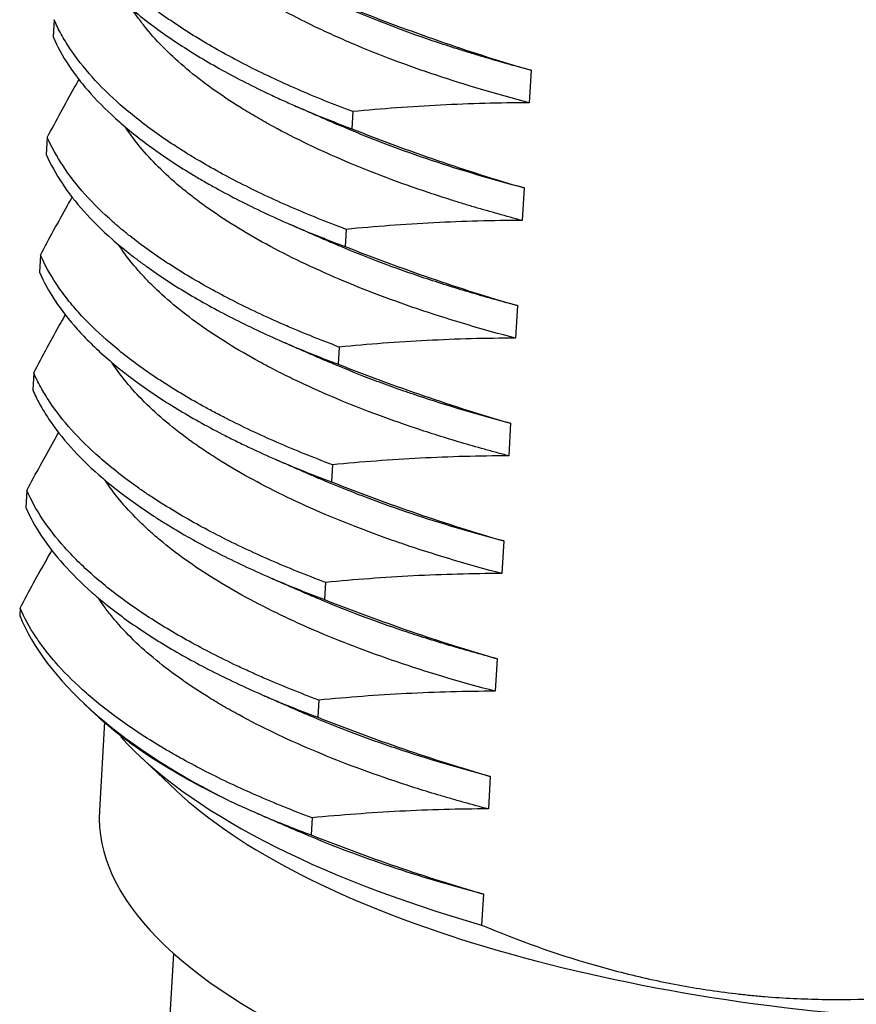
# Model space of a CAD drawing. Header units: millimetres. Extents: x 2665 to 3022, y 1732 to 1985.
# Tile 28 of 35: x 2869 to 2879, y 1886 to 1898. Entities that reach past the tile are written whole.
import ezdxf

# ---------------------------------------------------------------- set-up
doc = ezdxf.new("R2010")
doc.units = ezdxf.units.MM
doc.layers.add('20', color=7, linetype='Continuous', true_color=0xffffff)

msp = doc.modelspace()

# ---------------------------------------------------------------- linework, layer by layer
at = {"layer": '20', "color": 7}
for p, q in [((2869.24527, 1897.50272), (2869.23362, 1897.30099)), ((2874.84905, 1896.90938), (2874.82695, 1896.52663)), ((2872.75515, 1896.42235), (2872.7435, 1896.22062)), ((2869.16541, 1896.11985), (2869.15376, 1895.91812)), ((2874.76919, 1895.52651), (2874.74708, 1895.14376)), ((2872.67528, 1895.03947), (2872.66363, 1894.83775)), ((2869.08555, 1894.73698), (2869.0739, 1894.53525)), ((2874.68933, 1894.14364), (2874.66722, 1893.76089)), ((2872.59542, 1893.6566), (2872.58377, 1893.45488)), ((2869.00569, 1893.35411), (2868.99404, 1893.15238)), ((2874.60947, 1892.76077), (2874.58736, 1892.37802)), ((2872.51556, 1892.27373), (2872.50391, 1892.07201)), ((2868.92583, 1891.97124), (2868.91418, 1891.76951)), ((2874.5296, 1891.3779), (2874.5075, 1890.99515)), ((2872.4357, 1890.89086), (2872.42405, 1890.68914)), ((2868.84596, 1890.58836), (2868.84106, 1890.50347)), ((2874.44974, 1889.99502), (2874.42764, 1889.61228)), ((2869.5951, 1889.46945), (2869.73606, 1889.33647)), ((2872.35584, 1889.50799), (2872.34419, 1889.30627)), ((2869.83835, 1889.25198), (2869.77815, 1888.2095)), ((2870.24312, 1888.85807), (2870.67513, 1888.45049)), ((2874.36988, 1888.61215), (2874.34778, 1888.22941)), ((2872.27598, 1888.12512), (2872.26433, 1887.9234)), ((2874.29002, 1887.22928), (2874.26899, 1886.86511)), ((2870.52717, 1884.37287), (2870.65177, 1886.53031))]:
    msp.add_line(p, q, dxfattribs=at)
for centre, major_axis, start_param, end_param in [((2879.68497, 1890.64359), (-10.9817, 0.6342), 0.18226723, 0.71318852), ((2879.64504, 1889.95215), (-10.23295, 0.59096), 0.37143365, 1.03995867), ((2879.61841, 1889.4912), (9.73378, -0.56213), 3.57016845, 5.85459725), ((2879.51193, 1887.64737), (9.73378, -0.56213), 3.14163571, 6.28313025)]:
    msp.add_ellipse(centre, major_axis=major_axis, ratio=0.3837193, start_param=start_param, end_param=end_param, dxfattribs=at)
for points, knots in [([(2874.82695, 1896.52663), (2874.445, 1896.62634), (2874.08179, 1896.73406), (2873.39186, 1896.96479), (2873.06514, 1897.0878), (2872.6801, 1897.25135), (2872.60427, 1897.28455), (2872.49231, 1897.33509), (2872.45526, 1897.35207), (2872.38203, 1897.38616), (2872.20095, 1897.47175), (2872.02981, 1897.55921), (2871.63776, 1897.77261), (2871.40122, 1897.91956), (2871.08344, 1898.14676), (2870.98371, 1898.22362), (2870.84355, 1898.34064), (2870.77583, 1898.39959), (2870.71171, 1898.45918), (2870.66976, 1898.49906), (2870.64923, 1898.51904), (2870.5489, 1898.61897), (2870.40728, 1898.77471), (2870.29261, 1898.93133), (2870.24327, 1899.0075)], [0, 0, 0, 0, 0.16748312, 0.16748312, 0.33496625, 0.33496625, 0.37683703, 0.37683703, 0.39777242, 0.39777242, 0.41870781, 0.50244937, 0.50244937, 0.66993249, 0.66993249, 0.75367405, 0.75367405, 0.79554484, 0.81648023, 0.81648023, 0.83741562, 0.83741562, 0.92115718, 1, 1, 1, 1]), ([(2872.75515, 1896.42235), (2872.53005, 1896.50657), (2872.31312, 1896.59412), (2872.00023, 1896.73051), (2871.89802, 1896.77682), (2871.69786, 1896.87115), (2871.60056, 1896.91886), (2871.31714, 1897.06344), (2870.96156, 1897.26027), (2870.49375, 1897.56733), (2870.22553, 1897.77969), (2870.04107, 1897.94192), (2869.98237, 1897.99649), (2869.89858, 1898.07908), (2869.8714, 1898.10671), (2869.81869, 1898.16195), (2869.79314, 1898.18959), (2869.66939, 1898.32794), (2869.58311, 1898.43898), (2869.43546, 1898.66175), (2869.37408, 1898.7735), (2869.32513, 1898.88559)], [0, 0, 0, 0, 0.125, 0.125, 0.1875, 0.1875, 0.25, 0.25, 0.375, 0.5, 0.625, 0.625, 0.6875, 0.6875, 0.71875, 0.71875, 0.75, 0.75, 0.875, 0.875, 1, 1, 1, 1]), ([(2869.31348, 1898.68386), (2869.3625, 1898.57164), (2869.42392, 1898.45987), (2869.57145, 1898.23726), (2869.65756, 1898.12642), (2869.80554, 1897.96095), (2869.858, 1897.90592), (2869.94148, 1897.82357), (2869.9701, 1897.79615), (2870.02896, 1897.74138), (2870.05913, 1897.7141), (2870.21334, 1897.57839), (2870.34778, 1897.4719), (2870.63824, 1897.26307), (2870.95027, 1897.05838), (2871.30518, 1896.8619), (2871.58768, 1896.71771), (2871.68458, 1896.67018), (2871.83406, 1896.59971), (2871.88458, 1896.57635), (2871.96141, 1896.54153), (2871.98721, 1896.52995), (2872.03903, 1896.50691), (2872.27338, 1896.40374), (2872.51806, 1896.30499), (2872.7435, 1896.22062)], [0, 0, 0, 0, 0.125, 0.125, 0.25, 0.25, 0.3125, 0.3125, 0.34375, 0.34375, 0.375, 0.375, 0.5, 0.5, 0.625, 0.75, 0.75, 0.8125, 0.8125, 0.84375, 0.84375, 0.859375, 0.859375, 0.875, 1, 1, 1, 1]), ([(2874.84905, 1896.90938), (2874.65913, 1896.95897), (2874.42587, 1897.02386), (2874.1979, 1897.09244), (2874.10714, 1897.12017), (2874.06198, 1897.13418), (2873.92764, 1897.17651), (2873.83943, 1897.20517), (2873.40511, 1897.35064), (2873.07899, 1897.47389), (2872.74009, 1897.61803), (2872.70672, 1897.6324), (2872.67361, 1897.64686)], [0, 0, 0, 0, 0.23695283, 0.29619104, 0.29619104, 0.35542924, 0.35542924, 0.47390566, 0.47390566, 0.94781131, 0.94781131, 1, 1, 1, 1]), ([(2874.74708, 1895.14376), (2874.55724, 1895.19332), (2874.37075, 1895.2452), (2874.1419, 1895.313), (2874.09634, 1895.3267), (2874.00566, 1895.35442), (2873.9605, 1895.36843), (2873.82602, 1895.41081), (2873.73774, 1895.4395), (2873.30309, 1895.58507), (2872.97686, 1895.70832), (2872.51895, 1895.90311), (2872.22419, 1896.03628), (2871.95058, 1896.17599), (2871.75346, 1896.28329), (2871.6891, 1896.31948), (2871.59462, 1896.3744), (2871.56347, 1896.3928), (2871.50209, 1896.4297), (2871.3508, 1896.5222), (2871.21013, 1896.61604), (2870.89249, 1896.84369), (2870.70727, 1896.99872), (2870.46909, 1897.2361), (2870.39633, 1897.31603), (2870.2973, 1897.43712), (2870.26598, 1897.47768), (2870.21179, 1897.55227), (2870.18837, 1897.58628), (2870.16624, 1897.62026)], [0, 0, 0, 0, 0.08392781, 0.08392781, 0.10490977, 0.10490977, 0.12589172, 0.12589172, 0.16785563, 0.16785563, 0.33571125, 0.33571125, 0.41963906, 0.50356688, 0.50356688, 0.54553078, 0.54553078, 0.56651274, 0.56651274, 0.58749469, 0.6714225, 0.6714225, 0.83927813, 0.83927813, 0.92320594, 0.92320594, 0.96516985, 0.96516985, 1, 1, 1, 1]), ([(2872.82336, 1897.60349), (2873.15685, 1897.47234), (2873.49232, 1897.34819), (2874.1678, 1897.11601), (2874.50744, 1897.0081), (2874.84905, 1896.90938)], [0, 0, 0, 0, 0.5, 0.5, 1, 1, 1, 1]), ([(2872.67528, 1895.03947), (2872.44954, 1895.12394), (2872.23322, 1895.2113), (2871.81922, 1895.3917), (2871.62154, 1895.48474), (2871.24499, 1895.67645), (2871.06612, 1895.77515), (2870.87581, 1895.88947), (2870.85482, 1895.90222), (2870.81322, 1895.92775), (2870.75139, 1895.96612), (2870.61109, 1896.05613), (2870.49755, 1896.13407), (2870.2793, 1896.29098), (2870.01184, 1896.50294), (2869.79088, 1896.72034), (2869.59338, 1896.94042), (2869.50636, 1897.05178), (2869.41268, 1897.19267), (2869.3947, 1897.22094), (2869.36043, 1897.27738), (2869.31148, 1897.362), (2869.26984, 1897.44647), (2869.24527, 1897.50272)], [0, 0, 0, 0, 0.125, 0.125, 0.25, 0.25, 0.375, 0.375, 0.390625, 0.390625, 0.40625, 0.4375, 0.5, 0.5, 0.625, 0.75, 0.75, 0.875, 0.875, 0.90625, 0.90625, 0.9375, 1, 1, 1, 1]), ([(2869.23362, 1897.30099), (2869.28265, 1897.18875), (2869.34434, 1897.07636), (2869.43774, 1896.9357), (2869.45725, 1896.90754), (2869.49786, 1896.85128), (2869.56103, 1896.76716), (2869.63088, 1896.68389), (2869.77935, 1896.51846), (2870.00066, 1896.30083), (2870.26795, 1896.08901), (2870.55835, 1895.88022), (2870.7151, 1895.77734), (2870.92587, 1895.65067), (2870.96877, 1895.62543), (2871.05607, 1895.57516), (2871.10035, 1895.55018), (2871.2349, 1895.47586), (2871.32695, 1895.42706), (2871.61005, 1895.28288), (2871.80803, 1895.18974), (2872.22217, 1895.00934), (2872.43833, 1894.92206), (2872.66363, 1894.83775)], [0, 0, 0, 0, 0.125, 0.125, 0.15625, 0.15625, 0.1875, 0.25, 0.25, 0.375, 0.5, 0.5, 0.625, 0.625, 0.65625, 0.65625, 0.6875, 0.6875, 0.75, 0.75, 0.875, 0.875, 1, 1, 1, 1]), ([(2869.16541, 1896.11985), (2869.27093, 1896.32047), (2869.37651, 1896.51442), (2869.50125, 1896.73439), (2869.52037, 1896.76785), (2869.53949, 1896.80105)], [0, 0, 0, 0, 0.84671795, 0.84671795, 1, 1, 1, 1]), ([(2874.82695, 1896.52663), (2874.47907, 1896.52614), (2874.13244, 1896.51644), (2873.4416, 1896.4809), (2873.09771, 1896.45506), (2872.75515, 1896.42235)], [0, 0, 0, 0, 0.5, 0.5, 1, 1, 1, 1]), ([(2874.76919, 1895.52651), (2874.39012, 1895.62549), (2874.02738, 1895.73284), (2873.50793, 1895.90647), (2873.29664, 1895.98146), (2873.09195, 1896.05979), (2873.01061, 1896.09139), (2872.97023, 1896.10731), (2872.85034, 1896.15531), (2872.77193, 1896.18766), (2872.66096, 1896.23484), (2872.62722, 1896.24938), (2872.59376, 1896.26399)], [0, 0, 0, 0, 0.47379341, 0.47379341, 0.71069012, 0.7699143, 0.7699143, 0.82913847, 0.82913847, 0.94758683, 0.94758683, 1, 1, 1, 1]), ([(2874.66722, 1893.76089), (2874.28805, 1893.85988), (2873.92535, 1893.96728), (2873.40614, 1894.14083), (2873.23722, 1894.20076), (2873.03137, 1894.27834), (2872.99046, 1894.29398), (2872.90919, 1894.32555), (2872.86878, 1894.34148), (2872.74878, 1894.38952), (2872.6703, 1894.4219), (2872.43935, 1894.5201), (2872.14342, 1894.65384), (2871.87102, 1894.79299), (2871.47998, 1895.00576), (2871.2426, 1895.153), (2870.9758, 1895.3438), (2870.92394, 1895.38229), (2870.84844, 1895.44055), (2870.82368, 1895.46004), (2870.77509, 1895.49904), (2870.65588, 1895.59672), (2870.54781, 1895.69516), (2870.31463, 1895.92761), (2870.18696, 1896.08257), (2870.08522, 1896.23918)], [0, 0, 0, 0, 0.16759191, 0.16759191, 0.25138786, 0.25138786, 0.27233685, 0.27233685, 0.29328584, 0.29328584, 0.33518381, 0.33518381, 0.41897977, 0.50277572, 0.50277572, 0.67036763, 0.67036763, 0.71226561, 0.71226561, 0.73321459, 0.73321459, 0.75416358, 0.83795954, 0.83795954, 1, 1, 1, 1]), ([(2872.7435, 1896.22062), (2873.07699, 1896.08947), (2873.41245, 1895.96532), (2874.08794, 1895.73314), (2874.42757, 1895.62523), (2874.76919, 1895.52651)], [0, 0, 0, 0, 0.5, 0.5, 1, 1, 1, 1]), ([(2872.59542, 1893.6566), (2872.48211, 1893.699), (2872.37068, 1893.74231), (2872.20641, 1893.80868), (2872.1522, 1893.831), (2872.04524, 1893.87592), (2871.99242, 1893.89852), (2871.73168, 1894.01232), (2871.53369, 1894.10574), (2871.15846, 1894.29718), (2870.80397, 1894.49325), (2870.49091, 1894.69855), (2870.27196, 1894.85597), (2870.20162, 1894.90902), (2870.10014, 1894.98947), (2870.06699, 1895.01644), (2870.00236, 1895.0704), (2869.97083, 1895.09744), (2869.81711, 1895.23285), (2869.70663, 1895.34198), (2869.51011, 1895.56173), (2869.42406, 1895.67234), (2869.27634, 1895.895), (2869.21466, 1896.00706), (2869.16541, 1896.11985)], [0, 0, 0, 0, 0.0625, 0.0625, 0.09375, 0.09375, 0.125, 0.125, 0.25, 0.25, 0.375, 0.5, 0.5, 0.5625, 0.5625, 0.59375, 0.59375, 0.625, 0.625, 0.75, 0.75, 0.875, 0.875, 1, 1, 1, 1]), ([(2869.15376, 1895.91812), (2869.20319, 1895.80495), (2869.26507, 1895.69263), (2869.41309, 1895.46965), (2869.49924, 1895.35902), (2869.69571, 1895.13952), (2869.80602, 1895.03064), (2869.98992, 1894.86865), (2870.05429, 1894.81488), (2870.15554, 1894.73457), (2870.19009, 1894.70784), (2870.2607, 1894.65456), (2870.29667, 1894.62807), (2870.47979, 1894.49641), (2870.63675, 1894.39356), (2870.97108, 1894.19264), (2871.14845, 1894.09458), (2871.52347, 1893.90329), (2871.72112, 1893.81008), (2872.03307, 1893.67399), (2872.13963, 1893.62924), (2872.3034, 1893.56307), (2872.35865, 1893.54117), (2872.47047, 1893.49769), (2872.52691, 1893.47616), (2872.58377, 1893.45488)], [0, 0, 0, 0, 0.125, 0.125, 0.25, 0.25, 0.375, 0.375, 0.4375, 0.4375, 0.46875, 0.46875, 0.5, 0.5, 0.625, 0.625, 0.75, 0.75, 0.875, 0.875, 0.9375, 0.9375, 0.96875, 0.96875, 1, 1, 1, 1]), ([(2869.08555, 1894.73698), (2869.19107, 1894.9376), (2869.29664, 1895.13155), (2869.42127, 1895.35131), (2869.44027, 1895.38455), (2869.45926, 1895.41754)], [0, 0, 0, 0, 0.84754771, 0.84754771, 1, 1, 1, 1]), ([(2874.74708, 1895.14376), (2874.39921, 1895.14327), (2874.05258, 1895.13357), (2873.36173, 1895.09803), (2873.01785, 1895.07219), (2872.67528, 1895.03947)], [0, 0, 0, 0, 0.5, 0.5, 1, 1, 1, 1]), ([(2874.68933, 1894.14364), (2874.64139, 1894.15615), (2874.59361, 1894.16883), (2874.49876, 1894.19441), (2874.35742, 1894.23314), (2874.21888, 1894.27295), (2873.94546, 1894.35397), (2873.76808, 1894.40987), (2873.2504, 1894.58314), (2872.92452, 1894.70606), (2872.58303, 1894.85114), (2872.54831, 1894.86609), (2872.51383, 1894.88115)], [0, 0, 0, 0, 0.05912612, 0.05912612, 0.11825224, 0.23650447, 0.23650447, 0.47300894, 0.47300894, 0.94601789, 0.94601789, 1, 1, 1, 1]), ([(2874.58736, 1892.37802), (2874.53947, 1892.39052), (2874.49172, 1892.40319), (2874.39678, 1892.42879), (2874.25532, 1892.46755), (2874.11668, 1892.50739), (2873.8431, 1892.58849), (2873.66565, 1892.64444), (2873.14787, 1892.81776), (2872.82205, 1892.94062), (2872.36253, 1893.1359), (2872.21425, 1893.20282), (2872.03513, 1893.28879), (2871.99962, 1893.3061), (2871.92922, 1893.34095), (2871.89433, 1893.3585), (2871.79098, 1893.41131), (2871.72372, 1893.44678), (2871.39558, 1893.62548), (2871.15895, 1893.77272), (2870.73625, 1894.07524), (2870.55017, 1894.23052), (2870.35004, 1894.42978), (2870.31165, 1894.46989), (2870.23816, 1894.55062), (2870.20326, 1894.59104), (2870.11074, 1894.70423), (2870.0572, 1894.77706), (2870.00948, 1894.84999)], [0, 0, 0, 0, 0.02100928, 0.02100928, 0.04201857, 0.08403714, 0.08403714, 0.16807428, 0.16807428, 0.33614856, 0.33614856, 0.4201857, 0.4201857, 0.44119498, 0.44119498, 0.46220426, 0.46220426, 0.50422283, 0.50422283, 0.67229711, 0.67229711, 0.84037139, 0.84037139, 0.88238996, 0.88238996, 0.92440853, 0.92440853, 1, 1, 1, 1]), ([(2872.66363, 1894.83775), (2872.99713, 1894.7066), (2873.33259, 1894.58245), (2874.00808, 1894.35026), (2874.34771, 1894.24236), (2874.68933, 1894.14364)], [0, 0, 0, 0, 0.5, 0.5, 1, 1, 1, 1]), ([(2872.51556, 1892.27373), (2872.29066, 1892.35788), (2872.07436, 1892.44519), (2871.6591, 1892.62613), (2871.46015, 1892.71975), (2871.22263, 1892.8408), (2871.17569, 1892.86521), (2871.08337, 1892.9142), (2870.94707, 1892.98804), (2870.81724, 1893.0629), (2870.5661, 1893.21395), (2870.25389, 1893.41892), (2869.98642, 1893.63072), (2869.74151, 1893.84599), (2869.63034, 1893.95535), (2869.50588, 1894.09424), (2869.4817, 1894.12215), (2869.43501, 1894.17793), (2869.36741, 1894.26163), (2869.30707, 1894.3454), (2869.1959, 1894.51305), (2869.13447, 1894.62496), (2869.08555, 1894.73698)], [0, 0, 0, 0, 0.125, 0.125, 0.25, 0.25, 0.28125, 0.28125, 0.3125, 0.375, 0.375, 0.5, 0.625, 0.625, 0.75, 0.75, 0.78125, 0.78125, 0.8125, 0.875, 0.875, 1, 1, 1, 1]), ([(2869.0739, 1894.53525), (2869.12282, 1894.42324), (2869.1842, 1894.31146), (2869.33205, 1894.08837), (2869.41851, 1893.97709), (2869.54271, 1893.83836), (2869.56839, 1893.8106), (2869.62124, 1893.75526), (2869.70267, 1893.6726), (2869.79051, 1893.59099), (2869.97458, 1893.42914), (2870.2424, 1893.21701), (2870.55433, 1893.01232), (2870.88845, 1892.81135), (2871.0666, 1892.71272), (2871.30353, 1892.59187), (2871.35165, 1892.56781), (2871.44925, 1892.51998), (2871.5973, 1892.44887), (2871.7502, 1892.37963), (2872.06237, 1892.24361), (2872.27896, 1892.15619), (2872.50391, 1892.07201)], [0, 0, 0, 0, 0.125, 0.125, 0.25, 0.25, 0.28125, 0.28125, 0.3125, 0.375, 0.375, 0.5, 0.625, 0.625, 0.75, 0.75, 0.78125, 0.78125, 0.8125, 0.875, 0.875, 1, 1, 1, 1]), ([(2869.00569, 1893.35411), (2869.11121, 1893.55473), (2869.21678, 1893.74868), (2869.34153, 1893.96865), (2869.36065, 1894.00211), (2869.37977, 1894.0353)], [0, 0, 0, 0, 0.84671795, 0.84671795, 1, 1, 1, 1]), ([(2874.66722, 1893.76089), (2874.31934, 1893.7604), (2873.97272, 1893.7507), (2873.28187, 1893.71516), (2872.93799, 1893.68932), (2872.59542, 1893.6566)], [0, 0, 0, 0, 0.5, 0.5, 1, 1, 1, 1]), ([(2874.5075, 1890.99515), (2874.12872, 1891.09403), (2873.7644, 1891.20183), (2873.37143, 1891.33332), (2873.32796, 1891.34809), (2873.24175, 1891.37782), (2873.11352, 1891.42271), (2872.98847, 1891.46852), (2872.74259, 1891.56132), (2872.58427, 1891.62478), (2872.12582, 1891.81983), (2871.84215, 1891.95603), (2871.44981, 1892.16953), (2871.32458, 1892.24224), (2871.17512, 1892.33509), (2871.14559, 1892.35376), (2871.08723, 1892.3913), (2871.05842, 1892.41016), (2870.97339, 1892.46681), (2870.91846, 1892.50477), (2870.65239, 1892.69541), (2870.46701, 1892.85073), (2870.22923, 1893.08779), (2870.0909, 1893.23981), (2869.97725, 1893.39423), (2869.92888, 1893.46825)], [0, 0, 0, 0, 0.16796137, 0.16796137, 0.18895654, 0.18895654, 0.20995171, 0.25194205, 0.25194205, 0.33592273, 0.33592273, 0.5038841, 0.5038841, 0.58786478, 0.58786478, 0.60885995, 0.60885995, 0.62985513, 0.62985513, 0.67184547, 0.67184547, 0.83980683, 0.83980683, 0.92378752, 1, 1, 1, 1]), ([(2874.60947, 1892.76077), (2874.23062, 1892.85969), (2873.86611, 1892.96748), (2873.47279, 1893.0991), (2873.42934, 1893.11387), (2873.34322, 1893.14358), (2873.2151, 1893.18845), (2873.09016, 1893.23424), (2872.84444, 1893.327), (2872.68618, 1893.39043), (2872.50003, 1893.46962), (2872.46691, 1893.48389), (2872.43405, 1893.49824)], [0, 0, 0, 0, 0.47410217, 0.47410217, 0.53336494, 0.53336494, 0.59262772, 0.71115326, 0.71115326, 0.94820434, 0.94820434, 1, 1, 1, 1]), ([(2872.4357, 1890.89086), (2872.20875, 1890.97578), (2871.99179, 1891.06344), (2871.57737, 1891.24412), (2871.37992, 1891.33712), (2871.00447, 1891.52836), (2870.82647, 1891.62661), (2870.57436, 1891.778), (2870.4928, 1891.82914), (2870.37425, 1891.90685), (2870.33533, 1891.93295), (2870.25912, 1891.98525), (2870.22178, 1892.01147), (2870.03892, 1892.14294), (2869.90481, 1892.24929), (2869.66041, 1892.4643), (2869.55011, 1892.57296), (2869.35324, 1892.7925), (2869.26667, 1892.90337), (2869.15494, 1893.07134), (2869.12072, 1893.12761), (2869.074, 1893.21244), (2869.05918, 1893.24082), (2869.0312, 1893.29751), (2869.01804, 1893.32582), (2869.00569, 1893.35411)], [0, 0, 0, 0, 0.125, 0.125, 0.25, 0.25, 0.375, 0.375, 0.4375, 0.4375, 0.46875, 0.46875, 0.5, 0.5, 0.625, 0.625, 0.75, 0.75, 0.875, 0.875, 0.9375, 0.9375, 0.96875, 0.96875, 1, 1, 1, 1]), ([(2872.58377, 1893.45488), (2872.91727, 1893.32373), (2873.25273, 1893.19958), (2873.92822, 1892.96739), (2874.26785, 1892.85949), (2874.60947, 1892.76077)], [0, 0, 0, 0, 0.5, 0.5, 1, 1, 1, 1]), ([(2868.99404, 1893.15238), (2869.01866, 1893.09602), (2869.0465, 1893.03956), (2869.09318, 1892.95473), (2869.10958, 1892.9264), (2869.14391, 1892.8699), (2869.16184, 1892.84173), (2869.25527, 1892.70126), (2869.34208, 1892.59013), (2869.53928, 1892.37039), (2869.76004, 1892.15313), (2870.02776, 1891.94083), (2870.24646, 1891.78359), (2870.32236, 1891.73151), (2870.42102, 1891.66682), (2870.44094, 1891.6539), (2870.48117, 1891.62811), (2870.50149, 1891.61523), (2870.56289, 1891.57672), (2870.60444, 1891.55123), (2870.81526, 1891.42464), (2870.9937, 1891.32615), (2871.36968, 1891.13467), (2871.56722, 1891.04169), (2871.9813, 1890.86126), (2872.19784, 1890.77379), (2872.42405, 1890.68914)], [0, 0, 0, 0, 0.0625, 0.0625, 0.09375, 0.09375, 0.125, 0.125, 0.25, 0.25, 0.375, 0.5, 0.5, 0.5625, 0.5625, 0.578125, 0.578125, 0.59375, 0.59375, 0.625, 0.625, 0.75, 0.75, 0.875, 0.875, 1, 1, 1, 1]), ([(2868.92583, 1891.97124), (2869.03135, 1892.17186), (2869.13692, 1892.36581), (2869.26163, 1892.58571), (2869.28071, 1892.6191), (2869.29978, 1892.65223)], [0, 0, 0, 0, 0.84698683, 0.84698683, 1, 1, 1, 1]), ([(2874.58736, 1892.37802), (2874.23948, 1892.37753), (2873.89286, 1892.36783), (2873.20201, 1892.33229), (2872.85813, 1892.30645), (2872.51556, 1892.27373)], [0, 0, 0, 0, 0.5, 0.5, 1, 1, 1, 1]), ([(2874.42764, 1889.61228), (2874.04709, 1889.71163), (2873.68434, 1889.81913), (2872.99393, 1890.04994), (2872.66626, 1890.17323), (2872.31813, 1890.32114), (2872.2797, 1890.33772), (2872.20369, 1890.37101), (2872.09086, 1890.4212), (2871.98153, 1890.4721), (2871.76751, 1890.57485), (2871.63098, 1890.64461), (2871.23961, 1890.8576), (2871.00287, 1891.00455), (2870.68431, 1891.23226), (2870.58424, 1891.30938), (2870.46695, 1891.40733), (2870.44389, 1891.427), (2870.39855, 1891.4665), (2870.3763, 1891.4863), (2870.31097, 1891.54573), (2870.26923, 1891.58544), (2870.07452, 1891.77946), (2869.94659, 1891.93497), (2869.84492, 1892.09167)], [0, 0, 0, 0, 0.16753928, 0.16753928, 0.33507856, 0.33507856, 0.35602098, 0.35602098, 0.37696339, 0.41884821, 0.41884821, 0.50261785, 0.50261785, 0.67015713, 0.67015713, 0.75392677, 0.75392677, 0.77486918, 0.77486918, 0.79581159, 0.79581159, 0.83769641, 0.83769641, 1, 1, 1, 1]), ([(2874.5296, 1891.3779), (2874.14926, 1891.47721), (2873.78655, 1891.58463), (2873.09599, 1891.81548), (2872.76814, 1891.9389), (2872.42333, 1892.08538), (2872.38852, 1892.10038), (2872.35405, 1892.11543)], [0, 0, 0, 0, 0.47320486, 0.47320486, 0.94640971, 0.94640971, 1, 1, 1, 1]), ([(2872.35584, 1889.50799), (2872.1303, 1889.59238), (2871.91264, 1889.68023), (2871.65073, 1889.79446), (2871.59882, 1889.81755), (2871.49649, 1889.86395), (2871.34509, 1889.93396), (2871.19987, 1890.0052), (2870.91754, 1890.14927), (2870.56275, 1890.34563), (2870.25065, 1890.55043), (2869.96006, 1890.75935), (2869.82552, 1890.86588), (2869.67117, 1891.00172), (2869.64097, 1891.02905), (2869.58218, 1891.08377), (2869.49641, 1891.16595), (2869.41778, 1891.24844), (2869.26991, 1891.41383), (2869.18383, 1891.52461), (2869.0363, 1891.74716), (2868.97486, 1891.85895), (2868.92583, 1891.97124)], [0, 0, 0, 0, 0.125, 0.125, 0.15625, 0.15625, 0.1875, 0.25, 0.25, 0.375, 0.5, 0.5, 0.625, 0.625, 0.65625, 0.65625, 0.6875, 0.75, 0.75, 0.875, 0.875, 1, 1, 1, 1]), ([(2872.50391, 1892.07201), (2872.8374, 1891.94086), (2873.17287, 1891.81671), (2873.84836, 1891.58452), (2874.18799, 1891.47662), (2874.5296, 1891.3779)], [0, 0, 0, 0, 0.5, 0.5, 1, 1, 1, 1]), ([(2868.91418, 1891.76951), (2868.96332, 1891.65699), (2869.02487, 1891.54508), (2869.17245, 1891.32249), (2869.25848, 1891.21182), (2869.4552, 1890.99183), (2869.56589, 1890.88249), (2869.72011, 1890.74666), (2869.75179, 1890.71951), (2869.81652, 1890.66548), (2869.91566, 1890.58485), (2870.02089, 1890.50548), (2870.23934, 1890.34843), (2870.55188, 1890.14348), (2870.90639, 1889.94728), (2871.28202, 1889.75557), (2871.48039, 1889.66197), (2871.74193, 1889.54787), (2871.79496, 1889.52518), (2871.90217, 1889.48018), (2872.06447, 1889.41336), (2872.23115, 1889.34857), (2872.34419, 1889.30627)], [0, 0, 0, 0, 0.125, 0.125, 0.25, 0.25, 0.375, 0.375, 0.40625, 0.40625, 0.4375, 0.5, 0.5, 0.625, 0.75, 0.75, 0.875, 0.875, 0.90625, 0.90625, 0.9375, 1, 1, 1, 1]), ([(2868.84596, 1890.58836), (2868.95149, 1890.78899), (2869.05706, 1890.98294), (2869.1816, 1891.20254), (2869.20051, 1891.23564), (2869.21942, 1891.26848)], [0, 0, 0, 0, 0.84813196, 0.84813196, 1, 1, 1, 1]), ([(2874.5075, 1890.99515), (2874.15962, 1890.99466), (2873.813, 1890.98496), (2873.12215, 1890.94942), (2872.77827, 1890.92358), (2872.4357, 1890.89086)], [0, 0, 0, 0, 0.5, 0.5, 1, 1, 1, 1]), ([(2874.34778, 1888.22941), (2874.25259, 1888.25426), (2874.11099, 1888.29243), (2873.97119, 1888.33196), (2873.8784, 1888.35861), (2873.83217, 1888.3721), (2873.60258, 1888.44015), (2873.42422, 1888.49641), (2872.90464, 1888.67044), (2872.57885, 1888.79345), (2872.12068, 1888.98829), (2871.82544, 1889.12163), (2871.55085, 1889.26185), (2871.38585, 1889.35169), (2871.35319, 1889.36977), (2871.28875, 1889.40602), (2871.19337, 1889.46057), (2871.10177, 1889.51565), (2870.92352, 1889.62652), (2870.81131, 1889.70136), (2870.49422, 1889.92854), (2870.30883, 1890.08356), (2870.07006, 1890.32144), (2869.99704, 1890.40163), (2869.89761, 1890.52324), (2869.86612, 1890.56405), (2869.81218, 1890.63836), (2869.78908, 1890.67192), (2869.76722, 1890.70547)], [0, 0, 0, 0, 0.04197536, 0.06296304, 0.06296304, 0.08395071, 0.08395071, 0.16790143, 0.16790143, 0.33580286, 0.33580286, 0.41975357, 0.50370428, 0.50370428, 0.52469196, 0.52469196, 0.54567964, 0.587655, 0.587655, 0.67160571, 0.67160571, 0.83950714, 0.83950714, 0.92345786, 0.92345786, 0.96543321, 0.96543321, 1, 1, 1, 1]), ([(2874.44974, 1889.99502), (2874.35449, 1890.0199), (2874.2128, 1890.0581), (2874.07289, 1890.09766), (2873.98002, 1890.12433), (2873.93377, 1890.13783), (2873.70441, 1890.2058), (2873.52619, 1890.26199), (2873.00689, 1890.43592), (2872.68115, 1890.55896), (2872.34161, 1890.70332), (2872.30783, 1890.71787), (2872.27431, 1890.73251)], [0, 0, 0, 0, 0.11840624, 0.17760936, 0.17760936, 0.23681247, 0.23681247, 0.47362495, 0.47362495, 0.9472499, 0.9472499, 1, 1, 1, 1]), ([(2872.27598, 1888.12512), (2872.05076, 1888.20939), (2871.83461, 1888.29665), (2871.4204, 1888.47712), (2871.22233, 1888.57032), (2870.93904, 1888.71457), (2870.84691, 1888.76341), (2870.71224, 1888.8378), (2870.66788, 1888.86282), (2870.58069, 1888.91304), (2870.53784, 1888.93825), (2870.32728, 1889.06482), (2870.17063, 1889.16767), (2869.88035, 1889.37637), (2869.61308, 1889.58809), (2869.39167, 1889.80586), (2869.24311, 1889.97143), (2869.1965, 1890.027), (2869.14196, 1890.09692), (2869.13124, 1890.11093), (2869.11017, 1890.13899), (2869.09981, 1890.15306), (2869.06938, 1890.19522), (2869.04991, 1890.22333), (2868.95662, 1890.36384), (2868.89497, 1890.47615), (2868.84596, 1890.58836)], [0, 0, 0, 0, 0.125, 0.125, 0.25, 0.25, 0.3125, 0.3125, 0.34375, 0.34375, 0.375, 0.375, 0.5, 0.5, 0.625, 0.75, 0.75, 0.8125, 0.8125, 0.828125, 0.828125, 0.84375, 0.84375, 0.875, 0.875, 1, 1, 1, 1]), ([(2872.42405, 1890.68914), (2872.75754, 1890.55799), (2873.09301, 1890.43384), (2873.76849, 1890.20165), (2874.10813, 1890.09375), (2874.44974, 1889.99502)], [0, 0, 0, 0, 0.5, 0.5, 1, 1, 1, 1]), ([(2874.42764, 1889.61228), (2874.07976, 1889.61179), (2873.73314, 1889.60209), (2873.04229, 1889.56655), (2872.69841, 1889.54071), (2872.35584, 1889.50799)], [0, 0, 0, 0, 0.5, 0.5, 1, 1, 1, 1]), ([(2871.22051, 1888.36629), (2871.05644, 1888.44584), (2870.74595, 1888.60819), (2870.47054, 1888.77664), (2870.2772, 1888.90524), (2870.21495, 1888.94848), (2870.1249, 1889.01392), (2870.09544, 1889.03583), (2870.03763, 1889.07984), (2870.00926, 1889.10196), (2869.8925, 1889.19523), (2869.80997, 1889.26673), (2869.73384, 1889.33856)], [0, 0, 0, 0, 0.26293303, 0.52586607, 0.52586607, 0.65733258, 0.65733258, 0.72306584, 0.72306584, 0.7887991, 0.7887991, 1, 1, 1, 1]), ([(2874.36988, 1888.61215), (2873.99119, 1888.71104), (2873.628, 1888.81848), (2873.19378, 1888.96366), (2873.065, 1889.00804), (2872.93849, 1889.05366), (2872.85465, 1889.08434), (2872.81301, 1889.09982), (2872.60682, 1889.1776), (2872.44778, 1889.24133), (2872.26084, 1889.32084), (2872.22747, 1889.33522), (2872.19437, 1889.34967)], [0, 0, 0, 0, 0.47398983, 0.47398983, 0.59248728, 0.65173601, 0.65173601, 0.71098474, 0.71098474, 0.94797965, 0.94797965, 1, 1, 1, 1]), ([(2872.34419, 1889.30627), (2872.67768, 1889.17512), (2873.01315, 1889.05096), (2873.68863, 1888.81878), (2874.02827, 1888.71088), (2874.36988, 1888.61215)], [0, 0, 0, 0, 0.5, 0.5, 1, 1, 1, 1]), ([(2874.34778, 1888.22941), (2873.9999, 1888.22892), (2873.65327, 1888.21922), (2872.96243, 1888.18368), (2872.61854, 1888.15784), (2872.27598, 1888.12512)], [0, 0, 0, 0, 0.5, 0.5, 1, 1, 1, 1]), ([(2874.29002, 1887.22928), (2873.90752, 1887.32916), (2873.54409, 1887.43692), (2872.85418, 1887.66768), (2872.52772, 1887.79069), (2872.18465, 1887.93638), (2872.14945, 1887.95154), (2872.11451, 1887.9668)], [0, 0, 0, 0, 0.47275738, 0.47275738, 0.94551476, 0.94551476, 1, 1, 1, 1]), ([(2872.26433, 1887.9234), (2872.59782, 1887.79225), (2872.93329, 1887.66809), (2873.60877, 1887.43591), (2873.94841, 1887.32801), (2874.29002, 1887.22928)], [0, 0, 0, 0, 0.5, 0.5, 1, 1, 1, 1]), ([(2874.26899, 1886.86511), (2874.70053, 1886.68379), (2875.13639, 1886.52772), (2875.79753, 1886.33637), (2876.01912, 1886.2797), (2876.46486, 1886.18119), (2876.689, 1886.13936), (2877.02717, 1886.08804), (2877.19674, 1886.06524), (2877.36706, 1886.04675), (2877.48077, 1886.03539), (2877.53764, 1886.0302), (2877.82132, 1886.00672), (2878.49795, 1885.97396), (2879.16284, 1886.007), (2879.60172, 1886.05356)], [0, 0, 0, 0, 0.25, 0.25, 0.375, 0.375, 0.5, 0.5, 0.5625, 0.59375, 0.59375, 0.625, 0.625, 0.75, 1, 1, 1, 1])]:
    msp.add_open_spline(points, degree=3, knots=knots, dxfattribs=at)
for points, degree in [([(2872.0824, 1896.4879), (2872.33889, 1896.3756), (2872.59689, 1896.26262)], 2), ([(2872.00254, 1895.10502), (2872.25903, 1894.99273), (2872.51703, 1894.87975)], 2), ([(2871.92268, 1893.72215), (2872.17917, 1893.60986), (2872.43717, 1893.49688)], 2), ([(2871.84282, 1892.33928), (2872.0993, 1892.22699), (2872.3573, 1892.11401)], 2), ([(2871.76295, 1890.95641), (2872.01945, 1890.84411), (2872.27745, 1890.73113)], 2), ([(2871.68309, 1889.57354), (2871.93958, 1889.46124), (2872.19759, 1889.34826)], 2), ([(2871.22051, 1888.36629), (2871.38234, 1888.28826), (2871.71826, 1888.13646), (2872.07829, 1887.99302), (2872.26433, 1887.9234)], 3), ([(2871.60324, 1888.19067), (2871.85973, 1888.07837), (2872.11772, 1887.96539)], 2)]:
    msp.add_open_spline(points, degree=degree, dxfattribs=at)

doc.saveas('drawing.dxf')
